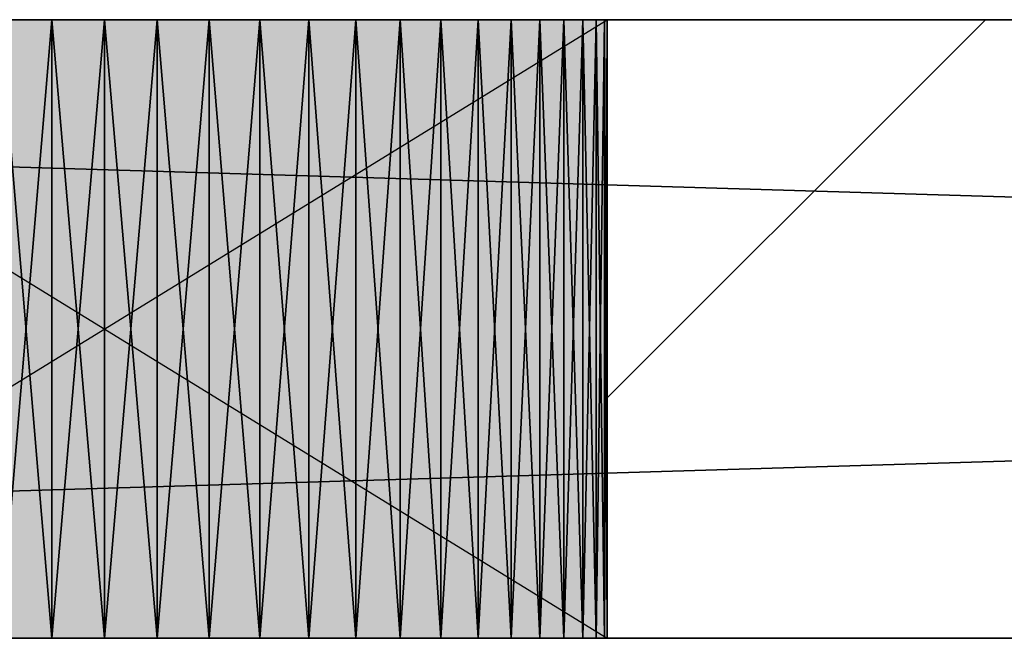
# Model space of a CAD drawing. Header units: millimetres. Extents: x 40580 to 559114, y -343730 to 81020.
# Tile 104 of 256: x 245897 to 246215, y -79493 to -79293. Entities that reach past the tile are written whole.
import ezdxf

# ---------------------------------------------------------------- set-up
doc = ezdxf.new("R2010")
doc.units = ezdxf.units.MM
doc.linetypes.add('______11', pattern=[500, 400, -50, 0, -50])
doc.linetypes.add('______5', pattern=[1100, 800, -100, 100, -100])
for name, color, linetype in [('____________', 7, 'Continuous'), ('___________________', 253, '______5'), ('__________________________', 22, 'Continuous')]:
    doc.layers.add(name, color=color, linetype=linetype)
doc.layers.add('Standard', color=7, linetype='Continuous', lineweight=25)

msp = doc.modelspace()

# ---------------------------------------------------------------- linework, layer by layer
at = {"layer": '____________', "color": 253, "linetype": '______5'}
msp.add_lwpolyline([(246087.15, -79415.38), (246192.75, -79309.78), (246192.75, -79309.78), (246209.38, -79293.15)], dxfattribs=at)
at = {"layer": '___________________', "color": 253, "linetype": '______11'}
msp.add_line((235004.65, -79293.15), (282084.65, -79293.15), dxfattribs=at)
msp.add_line((235004.65, -79293.15), (282084.65, -79293.15), dxfattribs=at)
at = {"layer": '__________________________', "color": 92, "linetype": 'Continuous'}
for p, q in [((246087.15, -79293.15), (245762.15, -79293.15)), ((245762.15, -79293.15), (246087.15, -79493.15)), ((245762.15, -79493.15), (246087.15, -79293.15)), ((246087.15, -79493.15), (246087.15, -79293.15)), ((245762.15, -79493.15), (246087.15, -79493.15))]:
    msp.add_line(p, q, dxfattribs=at)
at = {"layer": 'Standard', "color": 3, "linetype": 'Continuous'}
for points in [[(245762.15, -79493.15), (245762.15, -79293.15), (246087.15, -79493.15)], [(246087.15, -79493.15), (245762.15, -79293.15), (246087.15, -79293.15)]]:
    msp.add_solid(points, dxfattribs=at)

# ---------------------------------------------------------------- meshes
at = {"layer": '____________', "color": 7, "linetype": 'Continuous'}
mesh = msp.add_polyface(dxfattribs=at)
corners = [(250924.65, -79293.15, -3800), (244324.65, -79293.15, -3800), (244324.65, -79293.15, -350), (250924.65, -79293.15, -350), (246079.2, -79293.15, -2469.78), (246073.1, -79293.15, -2453.91), (246065.38, -79293.15, -2438.75), (246056.12, -79293.15, -2424.48), (246045.41, -79293.15, -2411.27), (246033.38, -79293.15, -2399.24), (246020.17, -79293.15, -2388.53), (246005.9, -79293.15, -2379.27), (245990.74, -79293.15, -2371.55), (245974.87, -79293.15, -2365.45), (245958.44, -79293.15, -2361.05), (245941.64, -79293.15, -2358.39), (245924.65, -79293.15, -2357.5), (245907.66, -79293.15, -2358.39), (245890.86, -79293.15, -2361.05), (245874.43, -79293.15, -2365.45), (245858.56, -79293.15, -2371.55), (245843.4, -79293.15, -2379.27), (245829.14, -79293.15, -2388.53), (245815.92, -79293.15, -2399.24), (245803.89, -79293.15, -2411.27), (245793.18, -79293.15, -2424.48), (245783.92, -79293.15, -2438.75), (245776.2, -79293.15, -2453.91), (245770.1, -79293.15, -2469.78), (245765.7, -79293.15, -2486.21), (245763.04, -79293.15, -2503.01), (245762.15, -79293.15, -2520), (245763.04, -79293.15, -2536.99), (245765.7, -79293.15, -2553.79), (245770.1, -79293.15, -2570.22), (245776.2, -79293.15, -2586.09), (245783.92, -79293.15, -2601.25), (245793.18, -79293.15, -2615.52), (245803.89, -79293.15, -2628.73), (245815.92, -79293.15, -2640.76), (245829.14, -79293.15, -2651.47), (245843.4, -79293.15, -2660.73), (245858.56, -79293.15, -2668.45), (245874.43, -79293.15, -2674.55), (245890.86, -79293.15, -2678.95), (245907.66, -79293.15, -2681.61), (245924.65, -79293.15, -2682.5), (245941.64, -79293.15, -2681.61), (245958.44, -79293.15, -2678.95), (245974.87, -79293.15, -2674.55), (245990.74, -79293.15, -2668.45), (246005.9, -79293.15, -2660.73), (246020.17, -79293.15, -2651.47), (246033.38, -79293.15, -2640.76), (246045.41, -79293.15, -2628.73), (246056.12, -79293.15, -2615.52), (246065.38, -79293.15, -2601.25), (246073.1, -79293.15, -2586.09), (246079.2, -79293.15, -2570.22), (246083.6, -79293.15, -2553.79), (246086.26, -79293.15, -2536.99), (246087.15, -79293.15, -2520), (246086.26, -79293.15, -2503.01), (246083.6, -79293.15, -2486.21), (246679.2, -79293.15, -2469.78), (246673.1, -79293.15, -2453.91), (246665.38, -79293.15, -2438.75), (246656.12, -79293.15, -2424.48), (246645.41, -79293.15, -2411.27), (246633.38, -79293.15, -2399.24), (246620.17, -79293.15, -2388.53), (246605.9, -79293.15, -2379.27), (246590.74, -79293.15, -2371.55), (246574.87, -79293.15, -2365.45), (246558.44, -79293.15, -2361.05), (246541.64, -79293.15, -2358.39), (246524.65, -79293.15, -2357.5), (246507.66, -79293.15, -2358.39), (246490.86, -79293.15, -2361.05), (246474.43, -79293.15, -2365.45), (246458.56, -79293.15, -2371.55), (246443.4, -79293.15, -2379.27), (246429.14, -79293.15, -2388.53), (246415.92, -79293.15, -2399.24), (246403.89, -79293.15, -2411.27), (246393.18, -79293.15, -2424.48), (246383.92, -79293.15, -2438.75), (246376.2, -79293.15, -2453.91), (246370.1, -79293.15, -2469.78), (246365.7, -79293.15, -2486.21), (246363.04, -79293.15, -2503.01), (246362.15, -79293.15, -2520), (246363.04, -79293.15, -2536.99), (246365.7, -79293.15, -2553.79), (246370.1, -79293.15, -2570.22), (246376.2, -79293.15, -2586.09), (246383.92, -79293.15, -2601.25), (246393.18, -79293.15, -2615.52), (246403.89, -79293.15, -2628.73), (246415.92, -79293.15, -2640.76), (246429.14, -79293.15, -2651.47), (246443.4, -79293.15, -2660.73), (246458.56, -79293.15, -2668.45), (246474.43, -79293.15, -2674.55), (246490.86, -79293.15, -2678.95), (246507.66, -79293.15, -2681.61), (246524.65, -79293.15, -2682.5), (246541.64, -79293.15, -2681.61), (246558.44, -79293.15, -2678.95), (246574.87, -79293.15, -2674.55), (246590.74, -79293.15, -2668.45), (246605.9, -79293.15, -2660.73), (246620.17, -79293.15, -2651.47), (246633.38, -79293.15, -2640.76), (246645.41, -79293.15, -2628.73), (246656.12, -79293.15, -2615.52), (246665.38, -79293.15, -2601.25), (246673.1, -79293.15, -2586.09), (246679.2, -79293.15, -2570.22), (246683.6, -79293.15, -2553.79), (246686.26, -79293.15, -2536.99), (246687.15, -79293.15, -2520), (246686.26, -79293.15, -2503.01), (246683.6, -79293.15, -2486.21), (248179.2, -79293.15, -2469.78), (248173.1, -79293.15, -2453.91), (248165.38, -79293.15, -2438.75), (248156.12, -79293.15, -2424.48), (248145.41, -79293.15, -2411.27), (248133.38, -79293.15, -2399.24), (248120.17, -79293.15, -2388.53), (248105.9, -79293.15, -2379.27), (248090.74, -79293.15, -2371.55), (248074.87, -79293.15, -2365.45), (248058.44, -79293.15, -2361.05), (248041.64, -79293.15, -2358.39), (248024.65, -79293.15, -2357.5), (248007.66, -79293.15, -2358.39), (247990.86, -79293.15, -2361.05), (247974.43, -79293.15, -2365.45), (247958.56, -79293.15, -2371.55), (247943.4, -79293.15, -2379.27), (247929.14, -79293.15, -2388.53), (247915.92, -79293.15, -2399.24), (247903.89, -79293.15, -2411.27), (247893.18, -79293.15, -2424.48), (247883.92, -79293.15, -2438.75), (247876.2, -79293.15, -2453.91), (247870.1, -79293.15, -2469.78), (247865.7, -79293.15, -2486.21), (247863.04, -79293.15, -2503.01), (247862.15, -79293.15, -2520), (247863.04, -79293.15, -2536.99), (247865.7, -79293.15, -2553.79), (247870.1, -79293.15, -2570.22), (247876.2, -79293.15, -2586.09), (247883.92, -79293.15, -2601.25), (247893.18, -79293.15, -2615.52), (247903.89, -79293.15, -2628.73), (247915.92, -79293.15, -2640.76), (247929.14, -79293.15, -2651.47), (247943.4, -79293.15, -2660.73), (247958.56, -79293.15, -2668.45), (247974.43, -79293.15, -2674.55), (247990.86, -79293.15, -2678.95), (248007.66, -79293.15, -2681.61), (248024.65, -79293.15, -2682.5), (248041.64, -79293.15, -2681.61), (248058.44, -79293.15, -2678.95), (248074.87, -79293.15, -2674.55), (248090.74, -79293.15, -2668.45), (248105.9, -79293.15, -2660.73), (248120.17, -79293.15, -2651.47), (248133.38, -79293.15, -2640.76), (248145.41, -79293.15, -2628.73), (248156.12, -79293.15, -2615.52), (248165.38, -79293.15, -2601.25), (248173.1, -79293.15, -2586.09), (248179.2, -79293.15, -2570.22), (248183.6, -79293.15, -2553.79), (248186.26, -79293.15, -2536.99), (248187.15, -79293.15, -2520), (248186.26, -79293.15, -2503.01), (248183.6, -79293.15, -2486.21)]
mesh.append_faces([[corners[k] for k in face] for face in [(0, 57, 104), (0, 119, 165), (138, 122, 3), (79, 5, 3)]], dxfattribs={"vtx0": -1, "vtx1": -1, "vtx2": -1, "color": 7})
mesh.append_faces([[corners[k] for k in face] for face in [(93, 57, 58), (60, 92, 93), (120, 155, 156), (121, 148, 149), (151, 120, 121), (0, 124, 125), (127, 3, 0), (148, 121, 122), (90, 4, 5), (9, 2, 3), (24, 1, 2)]], dxfattribs={"vtx0": -1, "vtx2": -1, "color": 7})
mesh.append_faces([[corners[k] for k in face] for face in [(58, 59, 93), (59, 60, 93), (60, 61, 92), (61, 62, 92), (62, 63, 92), (63, 4, 92), (93, 94, 57), (94, 95, 57), (95, 96, 57), (96, 97, 57), (97, 98, 57), (98, 99, 57), (99, 100, 57), (100, 101, 57), (101, 102, 57), (102, 103, 57), (103, 104, 57), (104, 105, 0), (105, 106, 0), (106, 107, 0), (107, 108, 0), (108, 109, 0), (109, 110, 0), (110, 111, 0), (111, 112, 0), (112, 113, 0), (113, 114, 0), (114, 115, 0), (115, 116, 0), (116, 117, 0), (117, 118, 0), (118, 119, 0), (119, 120, 156), (156, 157, 119), (157, 158, 119), (158, 159, 119), (159, 160, 119), (160, 161, 119), (161, 162, 119), (162, 163, 119), (163, 164, 119), (164, 165, 119), (165, 166, 0), (166, 167, 0), (167, 168, 0), (168, 169, 0), (169, 170, 0), (170, 171, 0), (171, 172, 0), (172, 173, 0), (173, 174, 0), (174, 175, 0), (175, 176, 0), (176, 177, 0), (177, 178, 0), (178, 179, 0), (179, 180, 0), (180, 181, 0), (181, 182, 0), (182, 183, 0), (183, 124, 0), (149, 150, 121), (150, 151, 121), (151, 152, 120), (152, 153, 120), (153, 154, 120), (154, 155, 120), (125, 126, 0), (126, 127, 0), (127, 128, 3), (128, 129, 3), (129, 130, 3), (130, 131, 3), (131, 132, 3), (132, 133, 3), (133, 134, 3), (134, 135, 3), (135, 136, 3), (136, 137, 3), (137, 138, 3), (138, 139, 122), (139, 140, 122), (140, 141, 122), (141, 142, 122), (142, 143, 122), (143, 144, 122), (144, 145, 122), (145, 146, 122), (146, 147, 122), (147, 148, 122), (122, 123, 3), (123, 64, 3), (64, 65, 3), (65, 66, 3), (66, 67, 3), (67, 68, 3), (68, 69, 3), (69, 70, 3), (70, 71, 3), (71, 72, 3), (72, 73, 3), (73, 74, 3), (74, 75, 3), (75, 76, 3), (76, 77, 3), (77, 78, 3), (78, 79, 3), (79, 80, 5), (80, 81, 5), (81, 82, 5), (82, 83, 5), (83, 84, 5), (84, 85, 5), (85, 86, 5), (86, 87, 5), (87, 88, 5), (88, 89, 5), (89, 90, 5), (90, 91, 4), (91, 92, 4), (5, 6, 3), (6, 7, 3), (7, 8, 3), (8, 9, 3), (9, 10, 2), (10, 11, 2), (11, 12, 2), (12, 13, 2), (13, 14, 2), (14, 15, 2), (15, 16, 2), (16, 17, 2), (17, 18, 2), (18, 19, 2), (19, 20, 2), (20, 21, 2), (21, 22, 2), (22, 23, 2), (23, 24, 2), (24, 25, 1), (25, 26, 1), (26, 27, 1), (27, 28, 1), (28, 29, 1), (29, 30, 1), (30, 31, 1), (31, 32, 1), (32, 33, 1), (33, 34, 1), (34, 35, 1), (35, 36, 1), (36, 37, 1), (37, 38, 1), (38, 39, 1), (39, 40, 1), (40, 41, 1), (41, 42, 1), (42, 43, 1), (43, 44, 1), (44, 45, 1), (45, 46, 1), (46, 47, 1), (47, 48, 1), (48, 49, 1), (49, 50, 1), (50, 51, 1), (51, 52, 1), (0, 1, 52), (52, 53, 0), (53, 54, 0), (54, 55, 0), (55, 56, 0), (56, 57, 0)]], dxfattribs={"vtx1": -1, "vtx2": -1, "color": 7})
mesh = msp.add_polyface(dxfattribs=at)
corners = [(244324.65, -79493.15, -3800), (244324.65, -79293.15, -3800), (250924.65, -79293.15, -3800), (250924.65, -79493.15, -3800)]
mesh.append_faces([[corners[k] for k in face] for face in [(1, 2, 0)]], dxfattribs={"vtx1": -1, "color": 7})
mesh.append_faces([[corners[k] for k in face] for face in [(2, 3, 0)]], dxfattribs={"vtx2": -1, "color": 7})
mesh = msp.add_polyface(dxfattribs=at)
corners = [(244324.65, -79293.15, -350), (244324.65, -79493.15, -350), (250924.65, -79493.15, -350), (250924.65, -79293.15, -350)]
mesh.append_faces([[corners[k] for k in face] for face in [(1, 2, 0)]], dxfattribs={"vtx1": -1, "color": 7})
mesh.append_faces([[corners[k] for k in face] for face in [(2, 3, 0)]], dxfattribs={"vtx2": -1, "color": 7})
mesh = msp.add_polyface(dxfattribs=at)
corners = [(245907.66, -79293.15, -2681.61), (245890.86, -79293.15, -2678.95), (245890.86, -79493.15, -2678.95), (245907.66, -79493.15, -2681.61)]
mesh.append_faces([[corners[k] for k in face] for face in [(1, 2, 0)]], dxfattribs={"vtx1": -1, "color": 7})
mesh.append_faces([[corners[k] for k in face] for face in [(2, 3, 0)]], dxfattribs={"vtx2": -1, "color": 7})
mesh = msp.add_polyface(dxfattribs=at)
corners = [(245890.86, -79293.15, -2361.05), (245907.66, -79293.15, -2358.39), (245907.66, -79493.15, -2358.39), (245890.86, -79493.15, -2361.05)]
mesh.append_faces([[corners[k] for k in face] for face in [(1, 2, 0)]], dxfattribs={"vtx1": -1, "color": 7})
mesh.append_faces([[corners[k] for k in face] for face in [(2, 3, 0)]], dxfattribs={"vtx2": -1, "color": 7})
mesh = msp.add_polyface(dxfattribs=at)
corners = [(245924.65, -79293.15, -2682.5), (245907.66, -79293.15, -2681.61), (245907.66, -79493.15, -2681.61), (245924.65, -79493.15, -2682.5)]
mesh.append_faces([[corners[k] for k in face] for face in [(1, 2, 0)]], dxfattribs={"vtx1": -1, "color": 7})
mesh.append_faces([[corners[k] for k in face] for face in [(2, 3, 0)]], dxfattribs={"vtx2": -1, "color": 7})
mesh = msp.add_polyface(dxfattribs=at)
corners = [(245907.66, -79293.15, -2358.39), (245924.65, -79293.15, -2357.5), (245924.65, -79493.15, -2357.5), (245907.66, -79493.15, -2358.39)]
mesh.append_faces([[corners[k] for k in face] for face in [(1, 2, 0)]], dxfattribs={"vtx1": -1, "color": 7})
mesh.append_faces([[corners[k] for k in face] for face in [(2, 3, 0)]], dxfattribs={"vtx2": -1, "color": 7})
mesh = msp.add_polyface(dxfattribs=at)
corners = [(245941.64, -79293.15, -2681.61), (245924.65, -79293.15, -2682.5), (245924.65, -79493.15, -2682.5), (245941.64, -79493.15, -2681.61)]
mesh.append_faces([[corners[k] for k in face] for face in [(1, 2, 0)]], dxfattribs={"vtx1": -1, "color": 7})
mesh.append_faces([[corners[k] for k in face] for face in [(2, 3, 0)]], dxfattribs={"vtx2": -1, "color": 7})
mesh = msp.add_polyface(dxfattribs=at)
corners = [(245924.65, -79293.15, -2357.5), (245941.64, -79293.15, -2358.39), (245941.64, -79493.15, -2358.39), (245924.65, -79493.15, -2357.5)]
mesh.append_faces([[corners[k] for k in face] for face in [(1, 2, 0)]], dxfattribs={"vtx1": -1, "color": 7})
mesh.append_faces([[corners[k] for k in face] for face in [(2, 3, 0)]], dxfattribs={"vtx2": -1, "color": 7})
mesh = msp.add_polyface(dxfattribs=at)
corners = [(245958.44, -79293.15, -2678.95), (245941.64, -79293.15, -2681.61), (245941.64, -79493.15, -2681.61), (245958.44, -79493.15, -2678.95)]
mesh.append_faces([[corners[k] for k in face] for face in [(1, 2, 0)]], dxfattribs={"vtx1": -1, "color": 7})
mesh.append_faces([[corners[k] for k in face] for face in [(2, 3, 0)]], dxfattribs={"vtx2": -1, "color": 7})
mesh = msp.add_polyface(dxfattribs=at)
corners = [(245941.64, -79293.15, -2358.39), (245958.44, -79293.15, -2361.05), (245958.44, -79493.15, -2361.05), (245941.64, -79493.15, -2358.39)]
mesh.append_faces([[corners[k] for k in face] for face in [(1, 2, 0)]], dxfattribs={"vtx1": -1, "color": 7})
mesh.append_faces([[corners[k] for k in face] for face in [(2, 3, 0)]], dxfattribs={"vtx2": -1, "color": 7})
mesh = msp.add_polyface(dxfattribs=at)
corners = [(245974.87, -79293.15, -2674.55), (245958.44, -79293.15, -2678.95), (245958.44, -79493.15, -2678.95), (245974.87, -79493.15, -2674.55)]
mesh.append_faces([[corners[k] for k in face] for face in [(1, 2, 0)]], dxfattribs={"vtx1": -1, "color": 7})
mesh.append_faces([[corners[k] for k in face] for face in [(2, 3, 0)]], dxfattribs={"vtx2": -1, "color": 7})
mesh = msp.add_polyface(dxfattribs=at)
corners = [(245958.44, -79293.15, -2361.05), (245974.87, -79293.15, -2365.45), (245974.87, -79493.15, -2365.45), (245958.44, -79493.15, -2361.05)]
mesh.append_faces([[corners[k] for k in face] for face in [(1, 2, 0)]], dxfattribs={"vtx1": -1, "color": 7})
mesh.append_faces([[corners[k] for k in face] for face in [(2, 3, 0)]], dxfattribs={"vtx2": -1, "color": 7})
mesh = msp.add_polyface(dxfattribs=at)
corners = [(245990.74, -79293.15, -2668.45), (245974.87, -79293.15, -2674.55), (245974.87, -79493.15, -2674.55), (245990.74, -79493.15, -2668.45)]
mesh.append_faces([[corners[k] for k in face] for face in [(1, 2, 0)]], dxfattribs={"vtx1": -1, "color": 7})
mesh.append_faces([[corners[k] for k in face] for face in [(2, 3, 0)]], dxfattribs={"vtx2": -1, "color": 7})
mesh = msp.add_polyface(dxfattribs=at)
corners = [(245974.87, -79293.15, -2365.45), (245990.74, -79293.15, -2371.55), (245990.74, -79493.15, -2371.55), (245974.87, -79493.15, -2365.45)]
mesh.append_faces([[corners[k] for k in face] for face in [(1, 2, 0)]], dxfattribs={"vtx1": -1, "color": 7})
mesh.append_faces([[corners[k] for k in face] for face in [(2, 3, 0)]], dxfattribs={"vtx2": -1, "color": 7})
mesh = msp.add_polyface(dxfattribs=at)
corners = [(246005.9, -79293.15, -2660.73), (245990.74, -79293.15, -2668.45), (245990.74, -79493.15, -2668.45), (246005.9, -79493.15, -2660.73)]
mesh.append_faces([[corners[k] for k in face] for face in [(1, 2, 0)]], dxfattribs={"vtx1": -1, "color": 7})
mesh.append_faces([[corners[k] for k in face] for face in [(2, 3, 0)]], dxfattribs={"vtx2": -1, "color": 7})
mesh = msp.add_polyface(dxfattribs=at)
corners = [(245990.74, -79293.15, -2371.55), (246005.9, -79293.15, -2379.27), (246005.9, -79493.15, -2379.27), (245990.74, -79493.15, -2371.55)]
mesh.append_faces([[corners[k] for k in face] for face in [(1, 2, 0)]], dxfattribs={"vtx1": -1, "color": 7})
mesh.append_faces([[corners[k] for k in face] for face in [(2, 3, 0)]], dxfattribs={"vtx2": -1, "color": 7})
mesh = msp.add_polyface(dxfattribs=at)
corners = [(246020.17, -79293.15, -2651.47), (246005.9, -79293.15, -2660.73), (246005.9, -79493.15, -2660.73), (246020.17, -79493.15, -2651.47)]
mesh.append_faces([[corners[k] for k in face] for face in [(1, 2, 0)]], dxfattribs={"vtx1": -1, "color": 7})
mesh.append_faces([[corners[k] for k in face] for face in [(2, 3, 0)]], dxfattribs={"vtx2": -1, "color": 7})
mesh = msp.add_polyface(dxfattribs=at)
corners = [(246005.9, -79293.15, -2379.27), (246020.17, -79293.15, -2388.53), (246020.17, -79493.15, -2388.53), (246005.9, -79493.15, -2379.27)]
mesh.append_faces([[corners[k] for k in face] for face in [(1, 2, 0)]], dxfattribs={"vtx1": -1, "color": 7})
mesh.append_faces([[corners[k] for k in face] for face in [(2, 3, 0)]], dxfattribs={"vtx2": -1, "color": 7})
mesh = msp.add_polyface(dxfattribs=at)
corners = [(246033.38, -79293.15, -2640.76), (246020.17, -79293.15, -2651.47), (246020.17, -79493.15, -2651.47), (246033.38, -79493.15, -2640.76)]
mesh.append_faces([[corners[k] for k in face] for face in [(1, 2, 0)]], dxfattribs={"vtx1": -1, "color": 7})
mesh.append_faces([[corners[k] for k in face] for face in [(2, 3, 0)]], dxfattribs={"vtx2": -1, "color": 7})
mesh = msp.add_polyface(dxfattribs=at)
corners = [(246020.17, -79293.15, -2388.53), (246033.38, -79293.15, -2399.24), (246033.38, -79493.15, -2399.24), (246020.17, -79493.15, -2388.53)]
mesh.append_faces([[corners[k] for k in face] for face in [(1, 2, 0)]], dxfattribs={"vtx1": -1, "color": 7})
mesh.append_faces([[corners[k] for k in face] for face in [(2, 3, 0)]], dxfattribs={"vtx2": -1, "color": 7})
mesh = msp.add_polyface(dxfattribs=at)
corners = [(246045.41, -79293.15, -2628.73), (246033.38, -79293.15, -2640.76), (246033.38, -79493.15, -2640.76), (246045.41, -79493.15, -2628.73)]
mesh.append_faces([[corners[k] for k in face] for face in [(1, 2, 0)]], dxfattribs={"vtx1": -1, "color": 7})
mesh.append_faces([[corners[k] for k in face] for face in [(2, 3, 0)]], dxfattribs={"vtx2": -1, "color": 7})
mesh = msp.add_polyface(dxfattribs=at)
corners = [(246033.38, -79293.15, -2399.24), (246045.41, -79293.15, -2411.27), (246045.41, -79493.15, -2411.27), (246033.38, -79493.15, -2399.24)]
mesh.append_faces([[corners[k] for k in face] for face in [(1, 2, 0)]], dxfattribs={"vtx1": -1, "color": 7})
mesh.append_faces([[corners[k] for k in face] for face in [(2, 3, 0)]], dxfattribs={"vtx2": -1, "color": 7})
mesh = msp.add_polyface(dxfattribs=at)
corners = [(246056.12, -79293.15, -2615.52), (246045.41, -79293.15, -2628.73), (246045.41, -79493.15, -2628.73), (246056.12, -79493.15, -2615.52)]
mesh.append_faces([[corners[k] for k in face] for face in [(1, 2, 0)]], dxfattribs={"vtx1": -1, "color": 7})
mesh.append_faces([[corners[k] for k in face] for face in [(2, 3, 0)]], dxfattribs={"vtx2": -1, "color": 7})
mesh = msp.add_polyface(dxfattribs=at)
corners = [(246045.41, -79293.15, -2411.27), (246056.12, -79293.15, -2424.48), (246056.12, -79493.15, -2424.48), (246045.41, -79493.15, -2411.27)]
mesh.append_faces([[corners[k] for k in face] for face in [(1, 2, 0)]], dxfattribs={"vtx1": -1, "color": 7})
mesh.append_faces([[corners[k] for k in face] for face in [(2, 3, 0)]], dxfattribs={"vtx2": -1, "color": 7})
mesh = msp.add_polyface(dxfattribs=at)
corners = [(246065.38, -79293.15, -2601.25), (246056.12, -79293.15, -2615.52), (246056.12, -79493.15, -2615.52), (246065.38, -79493.15, -2601.25)]
mesh.append_faces([[corners[k] for k in face] for face in [(1, 2, 0)]], dxfattribs={"vtx1": -1, "color": 7})
mesh.append_faces([[corners[k] for k in face] for face in [(2, 3, 0)]], dxfattribs={"vtx2": -1, "color": 7})
mesh = msp.add_polyface(dxfattribs=at)
corners = [(246056.12, -79293.15, -2424.48), (246065.38, -79293.15, -2438.75), (246065.38, -79493.15, -2438.75), (246056.12, -79493.15, -2424.48)]
mesh.append_faces([[corners[k] for k in face] for face in [(1, 2, 0)]], dxfattribs={"vtx1": -1, "color": 7})
mesh.append_faces([[corners[k] for k in face] for face in [(2, 3, 0)]], dxfattribs={"vtx2": -1, "color": 7})
mesh = msp.add_polyface(dxfattribs=at)
corners = [(246073.1, -79293.15, -2586.09), (246065.38, -79293.15, -2601.25), (246065.38, -79493.15, -2601.25), (246073.1, -79493.15, -2586.09)]
mesh.append_faces([[corners[k] for k in face] for face in [(1, 2, 0)]], dxfattribs={"vtx1": -1, "color": 7})
mesh.append_faces([[corners[k] for k in face] for face in [(2, 3, 0)]], dxfattribs={"vtx2": -1, "color": 7})
mesh = msp.add_polyface(dxfattribs=at)
corners = [(246065.38, -79293.15, -2438.75), (246073.1, -79293.15, -2453.91), (246073.1, -79493.15, -2453.91), (246065.38, -79493.15, -2438.75)]
mesh.append_faces([[corners[k] for k in face] for face in [(1, 2, 0)]], dxfattribs={"vtx1": -1, "color": 7})
mesh.append_faces([[corners[k] for k in face] for face in [(2, 3, 0)]], dxfattribs={"vtx2": -1, "color": 7})
mesh = msp.add_polyface(dxfattribs=at)
corners = [(246079.2, -79293.15, -2570.22), (246073.1, -79293.15, -2586.09), (246073.1, -79493.15, -2586.09), (246079.2, -79493.15, -2570.22)]
mesh.append_faces([[corners[k] for k in face] for face in [(1, 2, 0)]], dxfattribs={"vtx1": -1, "color": 7})
mesh.append_faces([[corners[k] for k in face] for face in [(2, 3, 0)]], dxfattribs={"vtx2": -1, "color": 7})
mesh = msp.add_polyface(dxfattribs=at)
corners = [(246073.1, -79293.15, -2453.91), (246079.2, -79293.15, -2469.78), (246079.2, -79493.15, -2469.78), (246073.1, -79493.15, -2453.91)]
mesh.append_faces([[corners[k] for k in face] for face in [(1, 2, 0)]], dxfattribs={"vtx1": -1, "color": 7})
mesh.append_faces([[corners[k] for k in face] for face in [(2, 3, 0)]], dxfattribs={"vtx2": -1, "color": 7})
mesh = msp.add_polyface(dxfattribs=at)
corners = [(246083.6, -79293.15, -2553.79), (246079.2, -79293.15, -2570.22), (246079.2, -79493.15, -2570.22), (246083.6, -79493.15, -2553.79)]
mesh.append_faces([[corners[k] for k in face] for face in [(1, 2, 0)]], dxfattribs={"vtx1": -1, "color": 7})
mesh.append_faces([[corners[k] for k in face] for face in [(2, 3, 0)]], dxfattribs={"vtx2": -1, "color": 7})
mesh = msp.add_polyface(dxfattribs=at)
corners = [(246079.2, -79293.15, -2469.78), (246083.6, -79293.15, -2486.21), (246083.6, -79493.15, -2486.21), (246079.2, -79493.15, -2469.78)]
mesh.append_faces([[corners[k] for k in face] for face in [(1, 2, 0)]], dxfattribs={"vtx1": -1, "color": 7})
mesh.append_faces([[corners[k] for k in face] for face in [(2, 3, 0)]], dxfattribs={"vtx2": -1, "color": 7})
mesh = msp.add_polyface(dxfattribs=at)
corners = [(246086.26, -79293.15, -2536.99), (246083.6, -79293.15, -2553.79), (246083.6, -79493.15, -2553.79), (246086.26, -79493.15, -2536.99)]
mesh.append_faces([[corners[k] for k in face] for face in [(1, 2, 0)]], dxfattribs={"vtx1": -1, "color": 7})
mesh.append_faces([[corners[k] for k in face] for face in [(2, 3, 0)]], dxfattribs={"vtx2": -1, "color": 7})
mesh = msp.add_polyface(dxfattribs=at)
corners = [(246083.6, -79293.15, -2486.21), (246086.26, -79293.15, -2503.01), (246086.26, -79493.15, -2503.01), (246083.6, -79493.15, -2486.21)]
mesh.append_faces([[corners[k] for k in face] for face in [(1, 2, 0)]], dxfattribs={"vtx1": -1, "color": 7})
mesh.append_faces([[corners[k] for k in face] for face in [(2, 3, 0)]], dxfattribs={"vtx2": -1, "color": 7})
mesh = msp.add_polyface(dxfattribs=at)
corners = [(246087.15, -79293.15, -2520), (246086.26, -79293.15, -2536.99), (246086.26, -79493.15, -2536.99), (246087.15, -79493.15, -2520)]
mesh.append_faces([[corners[k] for k in face] for face in [(1, 2, 0)]], dxfattribs={"vtx1": -1, "color": 7})
mesh.append_faces([[corners[k] for k in face] for face in [(2, 3, 0)]], dxfattribs={"vtx2": -1, "color": 7})
mesh = msp.add_polyface(dxfattribs=at)
corners = [(246086.26, -79293.15, -2503.01), (246087.15, -79293.15, -2520), (246087.15, -79493.15, -2520), (246086.26, -79493.15, -2503.01)]
mesh.append_faces([[corners[k] for k in face] for face in [(1, 2, 0)]], dxfattribs={"vtx1": -1, "color": 7})
mesh.append_faces([[corners[k] for k in face] for face in [(2, 3, 0)]], dxfattribs={"vtx2": -1, "color": 7})
mesh = msp.add_polyface(dxfattribs=at)
corners = [(244324.65, -79493.15, -3800), (250924.65, -79493.15, -3800), (250924.65, -79493.15, -350), (244324.65, -79493.15, -350), (246083.6, -79493.15, -2553.79), (246079.2, -79493.15, -2570.22), (246073.1, -79493.15, -2586.09), (246065.38, -79493.15, -2601.25), (246056.12, -79493.15, -2615.52), (246045.41, -79493.15, -2628.73), (246033.38, -79493.15, -2640.76), (246020.17, -79493.15, -2651.47), (246005.9, -79493.15, -2660.73), (245990.74, -79493.15, -2668.45), (245974.87, -79493.15, -2674.55), (245958.44, -79493.15, -2678.95), (245941.64, -79493.15, -2681.61), (245924.65, -79493.15, -2682.5), (245907.66, -79493.15, -2681.61), (245890.86, -79493.15, -2678.95), (245874.43, -79493.15, -2674.55), (245858.56, -79493.15, -2668.45), (245843.4, -79493.15, -2660.73), (245829.14, -79493.15, -2651.47), (245815.92, -79493.15, -2640.76), (245803.89, -79493.15, -2628.73), (245793.18, -79493.15, -2615.52), (245783.92, -79493.15, -2601.25), (245776.2, -79493.15, -2586.09), (245770.1, -79493.15, -2570.22), (245765.7, -79493.15, -2553.79), (245763.04, -79493.15, -2536.99), (245762.15, -79493.15, -2520), (245763.04, -79493.15, -2503.01), (245765.7, -79493.15, -2486.21), (245770.1, -79493.15, -2469.78), (245776.2, -79493.15, -2453.91), (245783.92, -79493.15, -2438.75), (245793.18, -79493.15, -2424.48), (245803.89, -79493.15, -2411.27), (245815.92, -79493.15, -2399.24), (245829.14, -79493.15, -2388.53), (245843.4, -79493.15, -2379.27), (245858.56, -79493.15, -2371.55), (245874.43, -79493.15, -2365.45), (245890.86, -79493.15, -2361.05), (245907.66, -79493.15, -2358.39), (245924.65, -79493.15, -2357.5), (245941.64, -79493.15, -2358.39), (245958.44, -79493.15, -2361.05), (245974.87, -79493.15, -2365.45), (245990.74, -79493.15, -2371.55), (246005.9, -79493.15, -2379.27), (246020.17, -79493.15, -2388.53), (246033.38, -79493.15, -2399.24), (246045.41, -79493.15, -2411.27), (246056.12, -79493.15, -2424.48), (246065.38, -79493.15, -2438.75), (246073.1, -79493.15, -2453.91), (246079.2, -79493.15, -2469.78), (246083.6, -79493.15, -2486.21), (246086.26, -79493.15, -2503.01), (246087.15, -79493.15, -2520), (246086.26, -79493.15, -2536.99), (246683.6, -79493.15, -2553.79), (246679.2, -79493.15, -2570.22), (246673.1, -79493.15, -2586.09), (246665.38, -79493.15, -2601.25), (246656.12, -79493.15, -2615.52), (246645.41, -79493.15, -2628.73), (246633.38, -79493.15, -2640.76), (246620.17, -79493.15, -2651.47), (246605.9, -79493.15, -2660.73), (246590.74, -79493.15, -2668.45), (246574.87, -79493.15, -2674.55), (246558.44, -79493.15, -2678.95), (246541.64, -79493.15, -2681.61), (246524.65, -79493.15, -2682.5), (246507.66, -79493.15, -2681.61), (246490.86, -79493.15, -2678.95), (246474.43, -79493.15, -2674.55), (246458.56, -79493.15, -2668.45), (246443.4, -79493.15, -2660.73), (246429.14, -79493.15, -2651.47), (246415.92, -79493.15, -2640.76), (246403.89, -79493.15, -2628.73), (246393.18, -79493.15, -2615.52), (246383.92, -79493.15, -2601.25), (246376.2, -79493.15, -2586.09), (246370.1, -79493.15, -2570.22), (246365.7, -79493.15, -2553.79), (246363.04, -79493.15, -2536.99), (246362.15, -79493.15, -2520), (246363.04, -79493.15, -2503.01), (246365.7, -79493.15, -2486.21), (246370.1, -79493.15, -2469.78), (246376.2, -79493.15, -2453.91), (246383.92, -79493.15, -2438.75), (246393.18, -79493.15, -2424.48), (246403.89, -79493.15, -2411.27), (246415.92, -79493.15, -2399.24), (246429.14, -79493.15, -2388.53), (246443.4, -79493.15, -2379.27), (246458.56, -79493.15, -2371.55), (246474.43, -79493.15, -2365.45), (246490.86, -79493.15, -2361.05), (246507.66, -79493.15, -2358.39), (246524.65, -79493.15, -2357.5), (246541.64, -79493.15, -2358.39), (246558.44, -79493.15, -2361.05), (246574.87, -79493.15, -2365.45), (246590.74, -79493.15, -2371.55), (246605.9, -79493.15, -2379.27), (246620.17, -79493.15, -2388.53), (246633.38, -79493.15, -2399.24), (246645.41, -79493.15, -2411.27), (246656.12, -79493.15, -2424.48), (246665.38, -79493.15, -2438.75), (246673.1, -79493.15, -2453.91), (246679.2, -79493.15, -2469.78), (246683.6, -79493.15, -2486.21), (246686.26, -79493.15, -2503.01), (246687.15, -79493.15, -2520), (246686.26, -79493.15, -2536.99), (248183.6, -79493.15, -2553.79), (248179.2, -79493.15, -2570.22), (248173.1, -79493.15, -2586.09), (248165.38, -79493.15, -2601.25), (248156.12, -79493.15, -2615.52), (248145.41, -79493.15, -2628.73), (248133.38, -79493.15, -2640.76), (248120.17, -79493.15, -2651.47), (248105.9, -79493.15, -2660.73), (248090.74, -79493.15, -2668.45), (248074.87, -79493.15, -2674.55), (248058.44, -79493.15, -2678.95), (248041.64, -79493.15, -2681.61), (248024.65, -79493.15, -2682.5), (248007.66, -79493.15, -2681.61), (247990.86, -79493.15, -2678.95), (247974.43, -79493.15, -2674.55), (247958.56, -79493.15, -2668.45), (247943.4, -79493.15, -2660.73), (247929.14, -79493.15, -2651.47), (247915.92, -79493.15, -2640.76), (247903.89, -79493.15, -2628.73), (247893.18, -79493.15, -2615.52), (247883.92, -79493.15, -2601.25), (247876.2, -79493.15, -2586.09), (247870.1, -79493.15, -2570.22), (247865.7, -79493.15, -2553.79), (247863.04, -79493.15, -2536.99), (247862.15, -79493.15, -2520), (247863.04, -79493.15, -2503.01), (247865.7, -79493.15, -2486.21), (247870.1, -79493.15, -2469.78), (247876.2, -79493.15, -2453.91), (247883.92, -79493.15, -2438.75), (247893.18, -79493.15, -2424.48), (247903.89, -79493.15, -2411.27), (247915.92, -79493.15, -2399.24), (247929.14, -79493.15, -2388.53), (247943.4, -79493.15, -2379.27), (247958.56, -79493.15, -2371.55), (247974.43, -79493.15, -2365.45), (247990.86, -79493.15, -2361.05), (248007.66, -79493.15, -2358.39), (248024.65, -79493.15, -2357.5), (248041.64, -79493.15, -2358.39), (248058.44, -79493.15, -2361.05), (248074.87, -79493.15, -2365.45), (248090.74, -79493.15, -2371.55), (248105.9, -79493.15, -2379.27), (248120.17, -79493.15, -2388.53), (248133.38, -79493.15, -2399.24), (248145.41, -79493.15, -2411.27), (248156.12, -79493.15, -2424.48), (248165.38, -79493.15, -2438.75), (248173.1, -79493.15, -2453.91), (248179.2, -79493.15, -2469.78), (248183.6, -79493.15, -2486.21), (248186.26, -79493.15, -2503.01), (248187.15, -79493.15, -2520), (248186.26, -79493.15, -2536.99)]
mesh.append_faces([[corners[k] for k in face] for face in [(2, 57, 105), (2, 120, 166), (139, 123, 1), (79, 6, 1)]], dxfattribs={"vtx0": -1, "vtx1": -1, "vtx2": -1, "color": 7})
mesh.append_faces([[corners[k] for k in face] for face in [(5, 82, 83), (84, 4, 5), (4, 84, 85), (91, 63, 4), (92, 62, 63), (93, 59, 60), (62, 92, 93), (94, 57, 58), (59, 93, 94), (121, 156, 157), (176, 1, 2), (122, 149, 150), (152, 121, 122), (1, 124, 125), (149, 122, 123), (82, 5, 6), (12, 0, 1)]], dxfattribs={"vtx0": -1, "vtx2": -1, "color": 7})
mesh.append_faces([[corners[k] for k in face] for face in [(83, 84, 5), (85, 86, 4), (86, 87, 4), (87, 88, 4), (88, 89, 4), (89, 90, 4), (90, 91, 4), (91, 92, 63), (60, 61, 93), (61, 62, 93), (58, 59, 94), (94, 95, 57), (95, 96, 57), (96, 97, 57), (97, 98, 57), (98, 99, 57), (99, 100, 57), (100, 101, 57), (101, 102, 57), (102, 103, 57), (103, 104, 57), (104, 105, 57), (105, 106, 2), (106, 107, 2), (107, 108, 2), (108, 109, 2), (109, 110, 2), (110, 111, 2), (111, 112, 2), (112, 113, 2), (113, 114, 2), (114, 115, 2), (115, 116, 2), (116, 117, 2), (117, 118, 2), (118, 119, 2), (119, 120, 2), (120, 121, 157), (157, 158, 120), (158, 159, 120), (159, 160, 120), (160, 161, 120), (161, 162, 120), (162, 163, 120), (163, 164, 120), (164, 165, 120), (165, 166, 120), (166, 167, 2), (167, 168, 2), (168, 169, 2), (169, 170, 2), (170, 171, 2), (171, 172, 2), (172, 173, 2), (173, 174, 2), (174, 175, 2), (175, 176, 2), (176, 177, 1), (177, 178, 1), (178, 179, 1), (179, 180, 1), (180, 181, 1), (181, 182, 1), (182, 183, 1), (183, 124, 1), (150, 151, 122), (151, 152, 122), (152, 153, 121), (153, 154, 121), (154, 155, 121), (155, 156, 121), (125, 126, 1), (126, 127, 1), (127, 128, 1), (128, 129, 1), (129, 130, 1), (130, 131, 1), (131, 132, 1), (132, 133, 1), (133, 134, 1), (134, 135, 1), (135, 136, 1), (136, 137, 1), (137, 138, 1), (138, 139, 1), (139, 140, 123), (140, 141, 123), (141, 142, 123), (142, 143, 123), (143, 144, 123), (144, 145, 123), (145, 146, 123), (146, 147, 123), (147, 148, 123), (148, 149, 123), (123, 64, 1), (64, 65, 1), (65, 66, 1), (66, 67, 1), (67, 68, 1), (68, 69, 1), (69, 70, 1), (70, 71, 1), (71, 72, 1), (72, 73, 1), (73, 74, 1), (74, 75, 1), (75, 76, 1), (76, 77, 1), (77, 78, 1), (78, 79, 1), (79, 80, 6), (80, 81, 6), (81, 82, 6), (6, 7, 1), (7, 8, 1), (8, 9, 1), (9, 10, 1), (10, 11, 1), (11, 12, 1), (12, 13, 0), (13, 14, 0), (14, 15, 0), (15, 16, 0), (16, 17, 0), (17, 18, 0), (18, 19, 0), (19, 20, 0), (20, 21, 0), (21, 22, 0), (22, 23, 0), (23, 24, 0), (24, 25, 0), (25, 26, 0), (26, 27, 0), (27, 28, 0), (28, 29, 0), (29, 30, 0), (30, 31, 0), (31, 32, 0), (32, 33, 0), (33, 34, 0), (34, 35, 0), (35, 36, 0), (36, 37, 0), (37, 38, 0), (38, 39, 0), (39, 40, 0), (3, 0, 40), (40, 41, 3), (41, 42, 3), (42, 43, 3), (43, 44, 3), (44, 45, 3), (45, 46, 3), (46, 47, 3), (47, 48, 3), (48, 49, 3), (49, 50, 3), (50, 51, 3), (51, 52, 3), (52, 53, 3), (53, 54, 3), (54, 55, 3), (2, 3, 55), (55, 56, 2), (56, 57, 2)]], dxfattribs={"vtx1": -1, "vtx2": -1, "color": 7})

doc.saveas('drawing.dxf')
